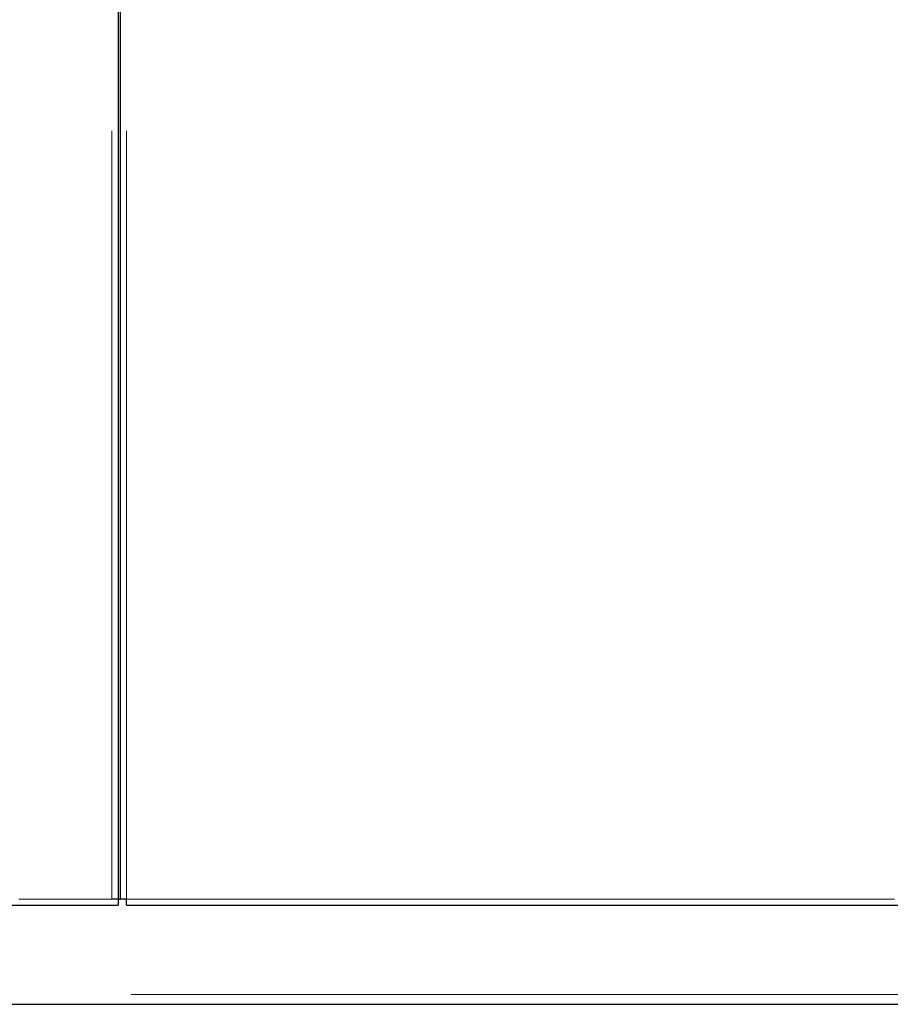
# Model space of a CAD drawing. Header units: millimetres. Extents: x 26 to 242, y 76 to 156.
# Tile 9 of 72: x 53.54 to 60.73, y 78.81 to 86.94. Entities that reach past the tile are written whole.
import ezdxf

# ---------------------------------------------------------------- set-up
doc = ezdxf.new("R2010")
doc.units = ezdxf.units.MM
doc.linetypes.add('PHANTOM', pattern=[12.7, 6.35, -1.27, 1.27, -1.27, 1.27, -1.27])

msp = doc.modelspace()

# ---------------------------------------------------------------- linework, layer by layer
at = {"color": 8, "linetype": 'PHANTOM', "lineweight": 18}
for p, q in [((54.2984, 79.6759), (54.2984, 106.8759)), ((54.4184, 79.6759), (54.4184, 106.8759)), ((40.8284, 79.6759), (54.2984, 79.6759)), ((54.4184, 79.6759), (67.8884, 79.6759)), ((29.0584, 78.8859), (67.9284, 78.8859))]:
    msp.add_line(p, q, dxfattribs=at)
at = {"color": 7, "linetype": 'Continuous', "lineweight": 25}
for p, q in [((54.3484, 106.8618), (54.3484, 79.6759)), ((54.3684, 79.6759), (54.3684, 106.8618)), ((54.3484, 79.6759), (54.2984, 79.6759)), ((54.3484, 79.6759), (54.3684, 79.6759)), ((54.3484, 79.6759), (54.3484, 79.6259)), ((54.4184, 79.6759), (54.3684, 79.6759)), ((54.4184, 79.6259), (54.4184, 79.6759)), ((40.8284, 79.6259), (54.3484, 79.6259)), ((54.4184, 79.6259), (67.9384, 79.6259)), ((41.3793, 78.8059), (63.0374, 78.8059))]:
    msp.add_line(p, q, dxfattribs=at)

doc.saveas('drawing.dxf')
